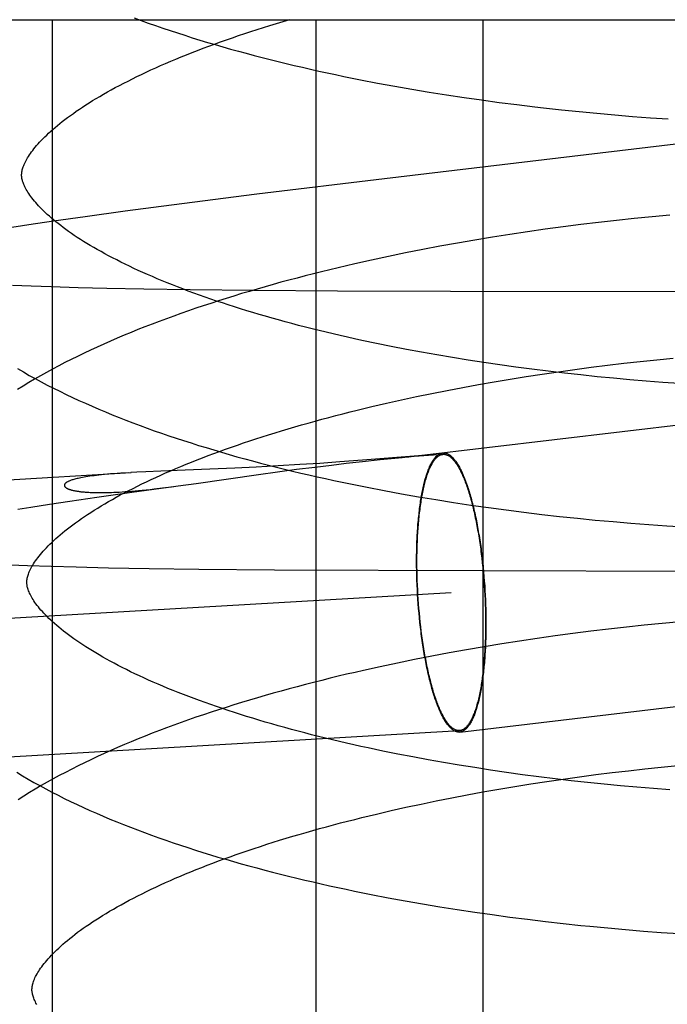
# Model space of a CAD drawing. Header units: inches. Extents: x 0 to 218, y 0 to 141.
# Tile 92 of 114: x 121.111 to 121.2013, y 52.0965 to 52.2338. Entities that reach past the tile are written whole.
import ezdxf

# ---------------------------------------------------------------- set-up
doc = ezdxf.new("R2010")
doc.units = ezdxf.units.IN
doc.header["$LTSCALE"] = 11.987179
doc.header["$MEASUREMENT"] = 0
doc.linetypes.add('HIDDEN', pattern=[0.2, 0.1, -0.1])
doc.layers.add('DEFAULT_2', color=8, linetype='HIDDEN')

msp = doc.modelspace()

# ---------------------------------------------------------------- linework, layer by layer
at = {"layer": 'DEFAULT_2', "color": 8, "linetype": 'HIDDEN'}
for p, q in [((121.1049, 52.23379), (121.44045, 52.23379)), ((121.11556, 52.23379), (121.11556, 52.07754)), ((121.15233, 52.23379), (121.15233, 52.07754)), ((121.17562, 52.23379), (121.17562, 52.07754)), ((121.16093, 52.22498), (121.16331, 52.22454)), ((121.16331, 52.22454), (121.16571, 52.22412)), ((121.16571, 52.22412), (121.16812, 52.22372)), ((121.16812, 52.22372), (121.17054, 52.22334)), ((121.17054, 52.22334), (121.17298, 52.22297)), ((121.17298, 52.22297), (121.17543, 52.22262)), ((121.17543, 52.22262), (121.17789, 52.22228)), ((121.17789, 52.22228), (121.18035, 52.22197)), ((121.18035, 52.22197), (121.18283, 52.22167)), ((121.18655, 52.22125), (121.18903, 52.22099)), ((121.18903, 52.22099), (121.19152, 52.22076)), ((121.19152, 52.22076), (121.19401, 52.22053)), ((121.19401, 52.22053), (121.19649, 52.22033)), ((121.19649, 52.22033), (121.19898, 52.22014)), ((121.19898, 52.22014), (121.20146, 52.21997)), ((121.21017, 52.21735), (121.16189, 52.21164)), ((121.16189, 52.21164), (121.14407, 52.20946)), ((121.14407, 52.20946), (121.13362, 52.20814)), ((121.12574, 52.2071), (121.12015, 52.20633)), ((121.13362, 52.20814), (121.12574, 52.2071)), ((121.11571, 52.2057), (121.1123, 52.20521)), ((121.12015, 52.20633), (121.11571, 52.2057)), ((121.19423, 52.20582), (121.19175, 52.20554)), ((121.19672, 52.20609), (121.19423, 52.20582)), ((121.1992, 52.20634), (121.19672, 52.20609)), ((121.20168, 52.20657), (121.1992, 52.20634)), ((121.1123, 52.20521), (121.10903, 52.20471)), ((121.18431, 52.20458), (121.18184, 52.20423)), ((121.18679, 52.20492), (121.18431, 52.20458)), ((121.18927, 52.20524), (121.18679, 52.20492)), ((121.19175, 52.20554), (121.18927, 52.20524)), ((121.17448, 52.20307), (121.17205, 52.20264)), ((121.17693, 52.20347), (121.17448, 52.20307)), ((121.17938, 52.20386), (121.17693, 52.20347)), ((121.18184, 52.20423), (121.17938, 52.20386)), ((121.16722, 52.20175), (121.16482, 52.20128)), ((121.16962, 52.20221), (121.16722, 52.20175)), ((121.17205, 52.20264), (121.16962, 52.20221)), ((121.16008, 52.20028), (121.15774, 52.19976)), ((121.16244, 52.20079), (121.16008, 52.20028)), ((121.16482, 52.20128), (121.16244, 52.20079)), ((121.11262, 52.19665), (121.11003, 52.19675)), ((121.11541, 52.19655), (121.11262, 52.19665)), ((121.11915, 52.19644), (121.11541, 52.19655)), ((121.12317, 52.19634), (121.11915, 52.19644)), ((121.12833, 52.19624), (121.12317, 52.19634)), ((121.13478, 52.19614), (121.12833, 52.19624)), ((121.14367, 52.19604), (121.13478, 52.19614)), ((121.15532, 52.19596), (121.14367, 52.19604)), ((121.17109, 52.1959), (121.15532, 52.19596)), ((121.21848, 52.19585), (121.17109, 52.1959)), ((121.16284, 52.18824), (121.16077, 52.18866)), ((121.16494, 52.18783), (121.16284, 52.18824)), ((121.16706, 52.18744), (121.16494, 52.18783)), ((121.1692, 52.18706), (121.16706, 52.18744)), ((121.17137, 52.18669), (121.1692, 52.18706)), ((121.17355, 52.18634), (121.17137, 52.18669)), ((121.19985, 52.1864), (121.20214, 52.18662)), ((121.17575, 52.186), (121.17355, 52.18634)), ((121.17797, 52.18568), (121.17575, 52.186)), ((121.18021, 52.18537), (121.17797, 52.18568)), ((121.18245, 52.18507), (121.18021, 52.18537)), ((121.18471, 52.18479), (121.18245, 52.18507)), ((121.18615, 52.18473), (121.18842, 52.18505)), ((121.18842, 52.18505), (121.1907, 52.18535)), ((121.1907, 52.18535), (121.19298, 52.18563)), ((121.19298, 52.18563), (121.19527, 52.1859)), ((121.19527, 52.1859), (121.19755, 52.18616)), ((121.19755, 52.18616), (121.19985, 52.1864)), ((121.17719, 52.18333), (121.17941, 52.1837)), ((121.17941, 52.1837), (121.18164, 52.18406)), ((121.18164, 52.18406), (121.18389, 52.1844)), ((121.18389, 52.1844), (121.18615, 52.18473)), ((121.18698, 52.18452), (121.18471, 52.18479)), ((121.18925, 52.18427), (121.18698, 52.18452)), ((121.19153, 52.18403), (121.18925, 52.18427)), ((121.19382, 52.18381), (121.19153, 52.18403)), ((121.19611, 52.18361), (121.19382, 52.18381)), ((121.17062, 52.18213), (121.17279, 52.18254)), ((121.17279, 52.18254), (121.17498, 52.18294)), ((121.17498, 52.18294), (121.17719, 52.18333)), ((121.1984, 52.18342), (121.19611, 52.18361)), ((121.2007, 52.18324), (121.1984, 52.18342)), ((121.20299, 52.18308), (121.2007, 52.18324)), ((121.16424, 52.18081), (121.16634, 52.18126)), ((121.16634, 52.18126), (121.16847, 52.1817)), ((121.16847, 52.1817), (121.17062, 52.18213)), ((121.15809, 52.17937), (121.16011, 52.17986)), ((121.16011, 52.17986), (121.16216, 52.18034)), ((121.16216, 52.18034), (121.16424, 52.18081)), ((121.20538, 52.17758), (121.1667, 52.17301)), ((121.16662, 52.17301), (121.15884, 52.17238)), ((121.16127, 52.17247), (121.16437, 52.17278)), ((121.16643, 52.17298), (121.16661, 52.173)), ((121.16666, 52.17301), (121.16662, 52.17301)), ((121.16663, 52.173), (121.16667, 52.17301)), ((121.16668, 52.17301), (121.16667, 52.17301)), ((121.16669, 52.17301), (121.17008, 52.17321)), ((121.16669, 52.17301), (121.1667, 52.17301)), ((121.1667, 52.17301), (121.16673, 52.17301)), ((121.14401, 52.17144), (121.14102, 52.1713)), ((121.14706, 52.1716), (121.14401, 52.17144)), ((121.15008, 52.17178), (121.14706, 52.1716)), ((121.14963, 52.17112), (121.15216, 52.17144)), ((121.15285, 52.17195), (121.15008, 52.17178)), ((121.15216, 52.17144), (121.15449, 52.17172)), ((121.15568, 52.17215), (121.15285, 52.17195)), ((121.15449, 52.17172), (121.15656, 52.17196)), ((121.15884, 52.17238), (121.15568, 52.17215)), ((121.15656, 52.17196), (121.1588, 52.17221)), ((121.1588, 52.17221), (121.16127, 52.17247)), ((120.70058, 52.14581), (121.12654, 52.17067)), ((121.12618, 52.17065), (121.12511, 52.17058)), ((121.12735, 52.17071), (121.12653, 52.17067)), ((121.12862, 52.17078), (121.12735, 52.17071)), ((121.13071, 52.17087), (121.12862, 52.17078)), ((121.13636, 52.1711), (121.13071, 52.17087)), ((121.13561, 52.16915), (121.14431, 52.17039)), ((121.14102, 52.1713), (121.13636, 52.1711)), ((121.14431, 52.17039), (121.14696, 52.17076)), ((121.14696, 52.17076), (121.14963, 52.17112)), ((121.12665, 52.16793), (121.13279, 52.16876)), ((121.13094, 52.16853), (121.1322, 52.16868)), ((121.1322, 52.16868), (121.13312, 52.1688)), ((121.13312, 52.1688), (121.13561, 52.16915)), ((121.118, 52.16669), (121.12177, 52.16724)), ((121.12177, 52.16724), (121.12665, 52.16793)), ((121.16186, 52.16815), (121.16425, 52.16771)), ((121.16425, 52.16771), (121.16665, 52.16729)), ((121.16665, 52.16729), (121.16907, 52.16689)), ((121.11074, 52.16556), (121.11257, 52.16586)), ((121.11257, 52.16586), (121.11519, 52.16627)), ((121.11519, 52.16627), (121.118, 52.16669)), ((121.16907, 52.16689), (121.1715, 52.16651)), ((121.1715, 52.16651), (121.17395, 52.16614)), ((121.17395, 52.16614), (121.1764, 52.16579)), ((121.1764, 52.16579), (121.17886, 52.16546)), ((121.17886, 52.16546), (121.18133, 52.16514)), ((121.18133, 52.16514), (121.18381, 52.16484)), ((121.18381, 52.16484), (121.1863, 52.16456)), ((121.1863, 52.16456), (121.18879, 52.1643)), ((121.18879, 52.1643), (121.19128, 52.16405)), ((121.19128, 52.16405), (121.19377, 52.16383)), ((121.19377, 52.16383), (121.19626, 52.16361)), ((121.19626, 52.16361), (121.19875, 52.16342)), ((121.19875, 52.16342), (121.20124, 52.16324)), ((121.20124, 52.16324), (121.20373, 52.16308)), ((121.17538, 52.15935), (121.17546, 52.15872)), ((121.17543, 52.15941), (121.1755, 52.15878)), ((121.10968, 52.1578), (121.11209, 52.15771)), ((121.11209, 52.15771), (121.11542, 52.1576)), ((121.11542, 52.1576), (121.11887, 52.1575)), ((121.16637, 52.1576), (121.16637, 52.15824)), ((121.16638, 52.15695), (121.16637, 52.1576)), ((121.16642, 52.15756), (121.16642, 52.1582)), ((121.17546, 52.15872), (121.17553, 52.15809)), ((121.1755, 52.15878), (121.17558, 52.15814)), ((121.17553, 52.15809), (121.1756, 52.15745)), ((121.17558, 52.15814), (121.17564, 52.15749)), ((121.11887, 52.1575), (121.12338, 52.1574)), ((121.12338, 52.1574), (121.12905, 52.15729)), ((121.12905, 52.15729), (121.13601, 52.15719)), ((121.13601, 52.15719), (121.14653, 52.15708)), ((121.14653, 52.15708), (121.23921, 52.15684)), ((121.16639, 52.1563), (121.16638, 52.15695)), ((121.16641, 52.15564), (121.16639, 52.1563)), ((121.16643, 52.15692), (121.16642, 52.15756)), ((121.16644, 52.15627), (121.16643, 52.15692)), ((121.16646, 52.15563), (121.16644, 52.15627)), ((121.1756, 52.15745), (121.17566, 52.15681)), ((121.17564, 52.15749), (121.17571, 52.15684)), ((121.17566, 52.15681), (121.17571, 52.15617)), ((121.17571, 52.15684), (121.17576, 52.15619)), ((121.16644, 52.15499), (121.16641, 52.15564)), ((121.16647, 52.15433), (121.16644, 52.15499)), ((121.16649, 52.15498), (121.16646, 52.15563)), ((121.16652, 52.15433), (121.16649, 52.15498)), ((121.17571, 52.15617), (121.17577, 52.15552)), ((121.17576, 52.15619), (121.17581, 52.15554)), ((121.17577, 52.15552), (121.17581, 52.15487)), ((121.17581, 52.15554), (121.17586, 52.15488)), ((121.17581, 52.15487), (121.17585, 52.15422)), ((121.17586, 52.15488), (121.1759, 52.15422)), ((120.63333, 52.12256), (121.1712, 52.15395)), ((121.1665, 52.15367), (121.16647, 52.15433)), ((121.16654, 52.15302), (121.1665, 52.15367)), ((121.16655, 52.15368), (121.16652, 52.15433)), ((121.16659, 52.15303), (121.16655, 52.15368)), ((121.17585, 52.15422), (121.17589, 52.15357)), ((121.17589, 52.15357), (121.17592, 52.15292)), ((121.1759, 52.15422), (121.17594, 52.15356)), ((121.17594, 52.15356), (121.17597, 52.15291)), ((121.16659, 52.15236), (121.16654, 52.15302)), ((121.16664, 52.15238), (121.16659, 52.15303)), ((121.16664, 52.15171), (121.16659, 52.15236)), ((121.16669, 52.15173), (121.16664, 52.15238)), ((121.17592, 52.15292), (121.17594, 52.15227)), ((121.17594, 52.15227), (121.17596, 52.15162)), ((121.17597, 52.15291), (121.17599, 52.15225)), ((121.17599, 52.15225), (121.17601, 52.1516)), ((121.1667, 52.15105), (121.16664, 52.15171)), ((121.16675, 52.15108), (121.16669, 52.15173)), ((121.16676, 52.15041), (121.1667, 52.15105)), ((121.16681, 52.15044), (121.16675, 52.15108)), ((121.17596, 52.15162), (121.17597, 52.15098)), ((121.17597, 52.15098), (121.17598, 52.15034)), ((121.17601, 52.1516), (121.17603, 52.15095)), ((121.17603, 52.15095), (121.17603, 52.1503)), ((121.16683, 52.14976), (121.16676, 52.15041)), ((121.16687, 52.1498), (121.16681, 52.15044)), ((121.1669, 52.14912), (121.16683, 52.14976)), ((121.16694, 52.14917), (121.16687, 52.1498)), ((121.17598, 52.15034), (121.17599, 52.1497)), ((121.17603, 52.1503), (121.17604, 52.14965)), ((121.19812, 52.14937), (121.19563, 52.14911)), ((121.20061, 52.14962), (121.19812, 52.14937)), ((121.2031, 52.14985), (121.20061, 52.14962)), ((121.16698, 52.14849), (121.1669, 52.14912)), ((121.16702, 52.14854), (121.16694, 52.14917)), ((121.18815, 52.14821), (121.18567, 52.14788)), ((121.19064, 52.14853), (121.18815, 52.14821)), ((121.19314, 52.14882), (121.19064, 52.14853)), ((121.19563, 52.14911), (121.19314, 52.14882)), ((121.17824, 52.14677), (121.17579, 52.14637)), ((121.18071, 52.14716), (121.17824, 52.14677)), ((121.18318, 52.14753), (121.18071, 52.14716)), ((121.18567, 52.14788), (121.18318, 52.14753)), ((121.1709, 52.14552), (121.16848, 52.14506)), ((121.17334, 52.14595), (121.1709, 52.14552)), ((121.17579, 52.14637), (121.17334, 52.14595)), ((121.16368, 52.1441), (121.1613, 52.1436)), ((121.16607, 52.14459), (121.16368, 52.1441)), ((121.16848, 52.14506), (121.16607, 52.14459)), ((121.1613, 52.1436), (121.15895, 52.14308)), ((121.17241, 52.13449), (121.2053, 52.13837)), ((120.63445, 52.10329), (121.17233, 52.13469)), ((121.16375, 52.13141), (121.16167, 52.13183)), ((121.16585, 52.13101), (121.16375, 52.13141)), ((121.16798, 52.13061), (121.16585, 52.13101)), ((121.17013, 52.13023), (121.16798, 52.13061)), ((121.17229, 52.12987), (121.17013, 52.13023)), ((121.17448, 52.12952), (121.17229, 52.12987)), ((121.17669, 52.12918), (121.17448, 52.12952)), ((121.17892, 52.12885), (121.17669, 52.12918)), ((121.18115, 52.12854), (121.17892, 52.12885)), ((121.19134, 52.12855), (121.19362, 52.12883)), ((121.19362, 52.12883), (121.19591, 52.1291)), ((121.19591, 52.1291), (121.1982, 52.12936)), ((121.1982, 52.12936), (121.20049, 52.1296)), ((121.20049, 52.1296), (121.20278, 52.12982)), ((121.1834, 52.12825), (121.18115, 52.12854)), ((121.18228, 52.12726), (121.18453, 52.1276)), ((121.18567, 52.12797), (121.1834, 52.12825)), ((121.18453, 52.1276), (121.18679, 52.12793)), ((121.18794, 52.1277), (121.18567, 52.12797)), ((121.18679, 52.12793), (121.18906, 52.12825)), ((121.19022, 52.12745), (121.18794, 52.1277)), ((121.18906, 52.12825), (121.19134, 52.12855)), ((121.19251, 52.12722), (121.19022, 52.12745)), ((121.17343, 52.12573), (121.17562, 52.12614)), ((121.17562, 52.12614), (121.17782, 52.12652)), ((121.17782, 52.12652), (121.18005, 52.1269)), ((121.18005, 52.1269), (121.18228, 52.12726)), ((121.1948, 52.127), (121.19251, 52.12722)), ((121.19709, 52.12679), (121.1948, 52.127)), ((121.19939, 52.1266), (121.19709, 52.12679)), ((121.20169, 52.12643), (121.19939, 52.1266)), ((121.16698, 52.12445), (121.16911, 52.12489)), ((121.16911, 52.12489), (121.17126, 52.12532)), ((121.17126, 52.12532), (121.17343, 52.12573)), ((121.16075, 52.12305), (121.1628, 52.12353)), ((121.1628, 52.12353), (121.16488, 52.124)), ((121.16488, 52.124), (121.16698, 52.12445)), ((121.15873, 52.12256), (121.16075, 52.12305)), ((121.16241, 52.11139), (121.16479, 52.11095)), ((121.16479, 52.11095), (121.16719, 52.11053)), ((121.16719, 52.11053), (121.1696, 52.11013)), ((121.1696, 52.11013), (121.17203, 52.10975)), ((121.17203, 52.10975), (121.17447, 52.10938)), ((121.17447, 52.10938), (121.17691, 52.10903)), ((121.17691, 52.10903), (121.17937, 52.10869)), ((121.17937, 52.10869), (121.18184, 52.10838)), ((121.18184, 52.10838), (121.18432, 52.10808)), ((121.18432, 52.10808), (121.1868, 52.1078)), ((121.1868, 52.1078), (121.18928, 52.10753)), ((121.19301, 52.10717), (121.1955, 52.10695)), ((121.1955, 52.10695), (121.19799, 52.10674)), ((121.19799, 52.10674), (121.20048, 52.10655)), ((121.20048, 52.10655), (121.20296, 52.10638))]:
    msp.add_line(p, q, dxfattribs=at)
for points in [[(121.11129, 52.21213), (121.11129, 52.21223), (121.1113, 52.21235), (121.11131, 52.21248), (121.11133, 52.2126), (121.11135, 52.21273), (121.11138, 52.21287), (121.11142, 52.21301), (121.11146, 52.21316), (121.11151, 52.21331), (121.11158, 52.21347), (121.11165, 52.21364), (121.11172, 52.21382), (121.11181, 52.21399), (121.11191, 52.21418), (121.11201, 52.21436), (121.11212, 52.21456), (121.11225, 52.21475), (121.11238, 52.21496), (121.11252, 52.21516), (121.11267, 52.21537), (121.11283, 52.21559), (121.113, 52.21581), (121.11319, 52.21604), (121.11338, 52.21627), (121.11358, 52.2165), (121.1138, 52.21674), (121.11403, 52.21698), (121.11427, 52.21723), (121.11452, 52.21748), (121.11478, 52.21773), (121.11505, 52.21799), (121.11534, 52.21825), (121.11564, 52.21852), (121.11595, 52.21879), (121.11628, 52.21906), (121.11661, 52.21933), (121.11696, 52.21961), (121.11733, 52.21989), (121.1177, 52.22018), (121.11809, 52.22046), (121.1185, 52.22075), (121.11891, 52.22104), (121.11934, 52.22133), (121.11978, 52.22163), (121.12024, 52.22192), (121.1207, 52.22222), (121.12118, 52.22252), (121.12168, 52.22282), (121.12219, 52.22312), (121.12271, 52.22343), (121.12324, 52.22373), (121.12379, 52.22404), (121.12435, 52.22434), (121.12493, 52.22465), (121.12552, 52.22496), (121.12612, 52.22526), (121.12673, 52.22557), (121.12735, 52.22588), (121.12799, 52.22618), (121.12864, 52.22649), (121.12931, 52.2268), (121.12998, 52.22711), (121.13067, 52.22741), (121.13137, 52.22772), (121.13208, 52.22802), (121.1328, 52.22832), (121.13354, 52.22863), (121.13429, 52.22893), (121.13505, 52.22923), (121.13582, 52.22953), (121.1366, 52.22983), (121.1374, 52.23013), (121.1382, 52.23042), (121.13902, 52.23072), (121.13985, 52.23101), (121.14068, 52.2313), (121.14153, 52.23159), (121.14239, 52.23188), (121.14326, 52.23216), (121.14414, 52.23245), (121.14503, 52.23273), (121.14592, 52.23301), (121.14683, 52.23329), (121.14775, 52.23356), (121.14867, 52.23383)], [(121.12696, 52.23406), (121.12794, 52.2337), (121.12894, 52.23334), (121.12995, 52.23299), (121.13096, 52.23264), (121.13198, 52.2323), (121.13301, 52.23196), (121.13404, 52.23163), (121.13509, 52.2313), (121.13614, 52.23097), (121.1372, 52.23065), (121.13827, 52.23034), (121.13934, 52.23003), (121.14042, 52.22972), (121.14151, 52.22942), (121.1426, 52.22912), (121.1437, 52.22883), (121.14481, 52.22854), (121.14593, 52.22826), (121.14705, 52.22798), (121.14817, 52.22771), (121.14931, 52.22744), (121.15044, 52.22717), (121.15159, 52.22691), (121.15274, 52.22665), (121.15389, 52.2264), (121.15505, 52.22616), (121.15622, 52.22591), (121.15739, 52.22567), (121.15856, 52.22544), (121.16093, 52.22498)], [(121.18283, 52.22167), (121.18406, 52.22152), (121.18655, 52.22125)], [(121.16077, 52.18866), (121.15873, 52.18909), (121.15772, 52.18932), (121.15672, 52.18954), (121.15572, 52.18977), (121.15473, 52.19), (121.15375, 52.19023), (121.15278, 52.19047), (121.15182, 52.1907), (121.15086, 52.19095), (121.14991, 52.19119), (121.14898, 52.19144), (121.14805, 52.19169), (121.14713, 52.19194), (121.14622, 52.19219), (121.14531, 52.19245), (121.14442, 52.19271), (121.14354, 52.19297), (121.14267, 52.19323), (121.14181, 52.1935), (121.14096, 52.19377), (121.14011, 52.19404), (121.13928, 52.19431), (121.13846, 52.19458), (121.13765, 52.19486), (121.13686, 52.19513), (121.13607, 52.19541), (121.13529, 52.19569), (121.13453, 52.19598), (121.13378, 52.19626), (121.13304, 52.19654), (121.13231, 52.19683), (121.1316, 52.19711), (121.13089, 52.1974), (121.1302, 52.19769), (121.12952, 52.19798), (121.12885, 52.19827), (121.1282, 52.19856), (121.12756, 52.19885), (121.12693, 52.19914), (121.12631, 52.19943), (121.12571, 52.19972), (121.12512, 52.20001), (121.12454, 52.20031), (121.12397, 52.2006), (121.12342, 52.20089), (121.12288, 52.20118), (121.12236, 52.20147), (121.12184, 52.20176), (121.12135, 52.20204), (121.12086, 52.20233), (121.12039, 52.20261), (121.11993, 52.2029), (121.11949, 52.20318), (121.11905, 52.20346), (121.11863, 52.20374), (121.11823, 52.20402), (121.11783, 52.20429), (121.11745, 52.20457), (121.11708, 52.20484), (121.11673, 52.20511), (121.11639, 52.20537), (121.11606, 52.20563), (121.11574, 52.20589), (121.11544, 52.20615), (121.11515, 52.2064), (121.11487, 52.20665), (121.1146, 52.2069), (121.11435, 52.20714), (121.11411, 52.20738), (121.11387, 52.20762), (121.11366, 52.20785), (121.11345, 52.20808), (121.11325, 52.20831), (121.11306, 52.20852), (121.11289, 52.20874), (121.11272, 52.20895), (121.11257, 52.20916), (121.11242, 52.20936), (121.11229, 52.20956), (121.11216, 52.20975), (121.11205, 52.20994), (121.11194, 52.21013), (121.11184, 52.21031), (121.11175, 52.21049), (121.11167, 52.21066), (121.11159, 52.21082), (121.11153, 52.21098), (121.11148, 52.21113), (121.11143, 52.21128), (121.11139, 52.21141), (121.11136, 52.21154), (121.11133, 52.21167), (121.11132, 52.21179), (121.1113, 52.21191), (121.11129, 52.21202), (121.11129, 52.21213)], [(121.15774, 52.19976), (121.15657, 52.19949), (121.15541, 52.19921), (121.15426, 52.19894), (121.15311, 52.19866), (121.15197, 52.19837), (121.15083, 52.19808), (121.1497, 52.19779), (121.14857, 52.19749), (121.14745, 52.19719), (121.14634, 52.19688), (121.14523, 52.19657), (121.14413, 52.19625), (121.14304, 52.19593), (121.14195, 52.19561), (121.14087, 52.19528), (121.13979, 52.19494), (121.13873, 52.19461), (121.13767, 52.19426), (121.13662, 52.19392), (121.13557, 52.19357), (121.13454, 52.19321), (121.13351, 52.19285), (121.13249, 52.19249), (121.13148, 52.19212), (121.13047, 52.19174), (121.12948, 52.19137), (121.12849, 52.19098), (121.12751, 52.19059), (121.12654, 52.1902), (121.12557, 52.1898), (121.12462, 52.1894), (121.12367, 52.18899), (121.12274, 52.18858), (121.12181, 52.18816), (121.1209, 52.18774), (121.11999, 52.18731), (121.11909, 52.18687), (121.1182, 52.18643), (121.11732, 52.18599), (121.11646, 52.18554), (121.1156, 52.18508), (121.11475, 52.18462), (121.11392, 52.18416), (121.11309, 52.18368), (121.11228, 52.1832), (121.11148, 52.18272), (121.11069, 52.18223)], [(121.11073, 52.18516), (121.11154, 52.18469), (121.11235, 52.18422), (121.11318, 52.18377), (121.11402, 52.18331), (121.11487, 52.18287), (121.11573, 52.18243), (121.1166, 52.182), (121.11748, 52.18157), (121.11837, 52.18115), (121.11927, 52.18073), (121.12018, 52.18032), (121.1211, 52.17991), (121.12203, 52.17951), (121.12297, 52.17912), (121.12392, 52.17873), (121.12487, 52.17835), (121.12584, 52.17797), (121.12681, 52.17759), (121.1278, 52.17723), (121.12879, 52.17686), (121.12979, 52.1765), (121.1308, 52.17615), (121.13181, 52.1758), (121.13284, 52.17546), (121.13387, 52.17512), (121.13491, 52.17479), (121.13596, 52.17446), (121.13701, 52.17414), (121.13807, 52.17382), (121.13914, 52.1735), (121.14022, 52.17319), (121.1413, 52.17288), (121.14239, 52.17258), (121.14349, 52.17229), (121.1446, 52.17199), (121.14571, 52.17171), (121.14682, 52.17142), (121.14795, 52.17115), (121.14908, 52.17087), (121.15021, 52.1706), (121.15135, 52.17034), (121.1525, 52.17008), (121.15365, 52.16982), (121.15481, 52.16957), (121.15598, 52.16932), (121.15714, 52.16908), (121.15832, 52.16884), (121.15949, 52.16861), (121.16186, 52.16815)], [(121.11201, 52.15533), (121.11201, 52.15544), (121.11202, 52.15556), (121.11203, 52.15568), (121.11204, 52.1558), (121.11207, 52.15593), (121.1121, 52.15607), (121.11213, 52.15621), (121.11218, 52.15636), (121.11223, 52.15651), (121.11229, 52.15667), (121.11236, 52.15684), (121.11244, 52.15702), (121.11253, 52.1572), (121.11262, 52.15738), (121.11273, 52.15757), (121.11284, 52.15776), (121.11296, 52.15796), (121.11309, 52.15816), (121.11324, 52.15837), (121.11339, 52.15858), (121.11355, 52.15879), (121.11372, 52.15901), (121.1139, 52.15924), (121.11409, 52.15947), (121.1143, 52.1597), (121.11451, 52.15994), (121.11474, 52.16018), (121.11498, 52.16043), (121.11523, 52.16068), (121.11549, 52.16093), (121.11577, 52.16119), (121.11605, 52.16146), (121.11635, 52.16172), (121.11666, 52.16199), (121.11699, 52.16226), (121.11732, 52.16253), (121.11767, 52.16281), (121.11804, 52.16309), (121.11841, 52.16338), (121.1188, 52.16366), (121.1192, 52.16395), (121.11962, 52.16424), (121.12005, 52.16453), (121.12049, 52.16483), (121.12094, 52.16512), (121.12141, 52.16542), (121.12189, 52.16572), (121.12238, 52.16602), (121.12289, 52.16632), (121.12341, 52.16663), (121.12395, 52.16693), (121.12449, 52.16723), (121.12505, 52.16754), (121.12563, 52.16785), (121.12622, 52.16815), (121.12682, 52.16846), (121.12743, 52.16877), (121.12805, 52.16908), (121.12869, 52.16938), (121.12934, 52.16969), (121.13, 52.17), (121.13068, 52.1703), (121.13137, 52.17061), (121.13207, 52.17092), (121.13278, 52.17122), (121.1335, 52.17152), (121.13424, 52.17183), (121.13499, 52.17213), (121.13575, 52.17243), (121.13652, 52.17273), (121.1373, 52.17303), (121.13809, 52.17333), (121.1389, 52.17362), (121.13971, 52.17392), (121.14054, 52.17421), (121.14138, 52.1745), (121.14223, 52.17479), (121.14309, 52.17508), (121.14395, 52.17536), (121.14483, 52.17565), (121.14572, 52.17593), (121.14662, 52.17621), (121.14753, 52.17649), (121.14844, 52.17676), (121.14937, 52.17703), (121.1503, 52.1773), (121.15125, 52.17757), (121.1522, 52.17784), (121.15316, 52.1781), (121.15413, 52.17836), (121.15511, 52.17862), (121.15609, 52.17887), (121.15709, 52.17912), (121.15809, 52.17937)], [(121.16437, 52.17278), (121.16514, 52.17285), (121.16527, 52.17287), (121.16551, 52.17289)], [(121.16551, 52.17289), (121.16561, 52.1729), (121.16643, 52.17298)], [(121.16637, 52.15824), (121.16637, 52.15888), (121.16637, 52.1592), (121.16638, 52.15951), (121.16638, 52.15983), (121.16639, 52.16014), (121.1664, 52.16045), (121.16641, 52.16076), (121.16642, 52.16107), (121.16643, 52.16137), (121.16645, 52.16168), (121.16646, 52.16198), (121.16648, 52.16227), (121.1665, 52.16257), (121.16652, 52.16286), (121.16654, 52.16316), (121.16656, 52.16344), (121.16659, 52.16373), (121.16661, 52.16401), (121.16664, 52.16429), (121.16667, 52.16457), (121.1667, 52.16484), (121.16673, 52.16511), (121.16676, 52.16538), (121.16679, 52.16565), (121.16682, 52.16591), (121.16686, 52.16617), (121.1669, 52.16642), (121.16693, 52.16667), (121.16697, 52.16692), (121.16701, 52.16716), (121.16705, 52.1674), (121.1671, 52.16764), (121.16714, 52.16787), (121.16719, 52.1681), (121.16723, 52.16832), (121.16728, 52.16854), (121.16733, 52.16876), (121.16738, 52.16897), (121.16743, 52.16917), (121.16748, 52.16938), (121.16753, 52.16958), (121.16758, 52.16977), (121.16764, 52.16996), (121.16769, 52.17014), (121.16775, 52.17032), (121.16781, 52.1705), (121.16787, 52.17067), (121.16793, 52.17084), (121.16799, 52.171), (121.16805, 52.17115), (121.16811, 52.1713), (121.16818, 52.17145), (121.16824, 52.17159), (121.1683, 52.17173), (121.16837, 52.17186), (121.16844, 52.17199), (121.1685, 52.17211), (121.16857, 52.17222), (121.16864, 52.17233), (121.16871, 52.17244), (121.16878, 52.17254), (121.16885, 52.17264), (121.16892, 52.17272), (121.169, 52.17281), (121.16907, 52.17289), (121.16914, 52.17296), (121.16922, 52.17303), (121.16929, 52.17309), (121.16937, 52.17315), (121.16944, 52.1732), (121.16952, 52.17325), (121.1696, 52.17329), (121.16967, 52.17332), (121.16975, 52.17335), (121.16983, 52.17338), (121.16991, 52.17339), (121.16999, 52.17341)], [(121.16642, 52.1582), (121.16642, 52.15883), (121.16642, 52.15914), (121.16643, 52.15946), (121.16643, 52.15977), (121.16644, 52.16008), (121.16645, 52.16038), (121.16646, 52.16069), (121.16647, 52.16099), (121.16649, 52.16129), (121.1665, 52.16159), (121.16651, 52.16189), (121.16653, 52.16219), (121.16655, 52.16248), (121.16657, 52.16277), (121.16659, 52.16306), (121.16661, 52.16334), (121.16664, 52.16363), (121.16666, 52.16391), (121.16669, 52.16418), (121.16671, 52.16446), (121.16674, 52.16473), (121.16677, 52.165), (121.1668, 52.16526), (121.16684, 52.16552), (121.16687, 52.16578), (121.1669, 52.16604), (121.16694, 52.16629), (121.16698, 52.16654), (121.16702, 52.16678), (121.16706, 52.16702), (121.1671, 52.16726), (121.16714, 52.16749), (121.16718, 52.16772), (121.16723, 52.16795), (121.16727, 52.16817), (121.16732, 52.16839), (121.16737, 52.1686), (121.16742, 52.16881), (121.16747, 52.16901), (121.16752, 52.16921), (121.16757, 52.16941), (121.16762, 52.1696), (121.16768, 52.16979), (121.16773, 52.16997), (121.16779, 52.17015), (121.16785, 52.17033), (121.1679, 52.17049), (121.16796, 52.17066), (121.16802, 52.17082), (121.16808, 52.17097), (121.16814, 52.17112), (121.16821, 52.17127), (121.16827, 52.17141), (121.16833, 52.17154), (121.1684, 52.17167), (121.16847, 52.1718), (121.16853, 52.17192), (121.1686, 52.17203), (121.16867, 52.17214), (121.16874, 52.17225), (121.16881, 52.17234), (121.16888, 52.17244), (121.16895, 52.17253), (121.16902, 52.17261), (121.16909, 52.17269), (121.16916, 52.17276), (121.16924, 52.17283), (121.16931, 52.17289), (121.16939, 52.17295), (121.16946, 52.173), (121.16954, 52.17304), (121.16961, 52.17308), (121.16969, 52.17312), (121.16977, 52.17315), (121.16984, 52.17317), (121.16992, 52.17319), (121.17, 52.1732), (121.17008, 52.17321)], [(121.17, 52.17341), (121.17007, 52.17342), (121.17015, 52.17342), (121.17023, 52.17341), (121.17031, 52.1734), (121.17039, 52.17339), (121.17047, 52.17337), (121.17055, 52.17334), (121.17063, 52.17331), (121.17071, 52.17327), (121.17079, 52.17323), (121.17087, 52.17318), (121.17095, 52.17313), (121.17103, 52.17307), (121.17112, 52.17301), (121.1712, 52.17294), (121.17128, 52.17286), (121.17136, 52.17278), (121.17144, 52.1727), (121.17152, 52.1726), (121.17161, 52.17251), (121.17169, 52.17241), (121.17177, 52.1723), (121.17185, 52.17219), (121.17193, 52.17207), (121.17201, 52.17195), (121.17209, 52.17182), (121.17217, 52.17168), (121.17225, 52.17155), (121.17233, 52.1714), (121.17241, 52.17126), (121.17249, 52.1711), (121.17257, 52.17094), (121.17265, 52.17078), (121.17272, 52.17061), (121.1728, 52.17044), (121.17288, 52.17026), (121.17295, 52.17008), (121.17303, 52.1699), (121.17311, 52.16971), (121.17318, 52.16951), (121.17325, 52.16931), (121.17333, 52.16911), (121.1734, 52.1689), (121.17347, 52.16868), (121.17355, 52.16847), (121.17362, 52.16825), (121.17369, 52.16802), (121.17376, 52.16779), (121.17383, 52.16756), (121.17389, 52.16732), (121.17396, 52.16708), (121.17403, 52.16684), (121.17409, 52.16659), (121.17416, 52.16634), (121.17422, 52.16608), (121.17429, 52.16582), (121.17435, 52.16556), (121.17441, 52.16529), (121.17447, 52.16503), (121.17453, 52.16475), (121.17459, 52.16448), (121.17465, 52.1642), (121.1747, 52.16392), (121.17476, 52.16364), (121.17481, 52.16335), (121.17487, 52.16306), (121.17492, 52.16277), (121.17497, 52.16247), (121.17502, 52.16218), (121.17507, 52.16188), (121.17512, 52.16158), (121.17517, 52.16127), (121.17521, 52.16097), (121.17526, 52.16066), (121.1753, 52.16035), (121.17535, 52.16004), (121.17539, 52.15972), (121.17543, 52.15941)], [(121.17008, 52.17321), (121.17016, 52.17321), (121.17024, 52.17321), (121.17031, 52.1732), (121.17039, 52.17318), (121.17047, 52.17316), (121.17055, 52.17314), (121.17063, 52.17311), (121.17071, 52.17307), (121.17079, 52.17303), (121.17088, 52.17298), (121.17096, 52.17293), (121.17104, 52.17287), (121.17112, 52.17281), (121.1712, 52.17274), (121.17128, 52.17266), (121.17136, 52.17258), (121.17144, 52.1725), (121.17152, 52.17241), (121.1716, 52.17231), (121.17168, 52.17221), (121.17176, 52.17211), (121.17184, 52.17199), (121.17192, 52.17188), (121.172, 52.17176), (121.17208, 52.17163), (121.17216, 52.1715), (121.17224, 52.17136), (121.17232, 52.17122), (121.1724, 52.17107), (121.17248, 52.17092), (121.17255, 52.17077), (121.17263, 52.1706), (121.17271, 52.17044), (121.17278, 52.17027), (121.17286, 52.17009), (121.17294, 52.16991), (121.17301, 52.16973), (121.17309, 52.16954), (121.17316, 52.16935), (121.17323, 52.16915), (121.17331, 52.16895), (121.17338, 52.16874), (121.17345, 52.16853), (121.17352, 52.16832), (121.17359, 52.1681), (121.17366, 52.16787), (121.17373, 52.16765), (121.1738, 52.16742), (121.17387, 52.16718), (121.17393, 52.16694), (121.174, 52.1667), (121.17406, 52.16646), (121.17413, 52.16621), (121.17419, 52.16595), (121.17425, 52.1657), (121.17432, 52.16544), (121.17438, 52.16517), (121.17444, 52.16491), (121.1745, 52.16464), (121.17455, 52.16437), (121.17461, 52.16409), (121.17467, 52.16381), (121.17472, 52.16353), (121.17478, 52.16325), (121.17483, 52.16296), (121.17488, 52.16267), (121.17493, 52.16238), (121.17498, 52.16209), (121.17503, 52.16179), (121.17508, 52.1615), (121.17513, 52.1612), (121.17517, 52.16089), (121.17522, 52.16059), (121.17526, 52.16028), (121.1753, 52.15997), (121.17534, 52.15966), (121.17538, 52.15935)], [(121.12511, 52.17058), (121.12461, 52.17054), (121.12414, 52.17051), (121.12368, 52.17047), (121.12325, 52.17043), (121.12284, 52.17039), (121.12244, 52.17035), (121.12207, 52.17031), (121.12172, 52.17027), (121.12139, 52.17023), (121.12108, 52.17019), (121.12079, 52.17015), (121.12051, 52.17011), (121.12025, 52.17007), (121.12, 52.17003), (121.11978, 52.16998), (121.11956, 52.16994), (121.11937, 52.1699), (121.11918, 52.16986), (121.11901, 52.16982), (121.11885, 52.16978), (121.1187, 52.16974), (121.11857, 52.1697), (121.11844, 52.16967), (121.11832, 52.16963), (121.11821, 52.16959), (121.11811, 52.16955), (121.11802, 52.16952), (121.11793, 52.16948), (121.11785, 52.16945), (121.11778, 52.16942), (121.11772, 52.16938), (121.11766, 52.16935), (121.1176, 52.16932), (121.11755, 52.16929), (121.11751, 52.16926), (121.11747, 52.16923), (121.11743, 52.1692), (121.1174, 52.16917), (121.11737, 52.16914), (121.11735, 52.16912), (121.11733, 52.16909), (121.11731, 52.16907), (121.11729, 52.16904), (121.11728, 52.16902), (121.11727, 52.16899), (121.11726, 52.16897), (121.11725, 52.16895), (121.11725, 52.16892), (121.11725, 52.1689), (121.11725, 52.16888), (121.11725, 52.16886), (121.11725, 52.16884), (121.11726, 52.16882), (121.11726, 52.1688), (121.11727, 52.16878), (121.11728, 52.16876), (121.11729, 52.16874), (121.1173, 52.16872), (121.11732, 52.1687), (121.11733, 52.16868), (121.11735, 52.16866), (121.11737, 52.16865), (121.11738, 52.16863), (121.1174, 52.16861), (121.11743, 52.16859), (121.11745, 52.16857), (121.11747, 52.16856), (121.1175, 52.16854), (121.11752, 52.16852), (121.11755, 52.16851), (121.11758, 52.16849), (121.11761, 52.16847), (121.11765, 52.16845), (121.11768, 52.16844), (121.11772, 52.16842), (121.11776, 52.1684), (121.1178, 52.16839), (121.11784, 52.16837), (121.11788, 52.16835), (121.11793, 52.16834), (121.11798, 52.16832), (121.11803, 52.1683), (121.11808, 52.16829), (121.11814, 52.16827), (121.1182, 52.16825), (121.11826, 52.16823), (121.11833, 52.16822), (121.11839, 52.1682), (121.11847, 52.16818), (121.11854, 52.16817), (121.11862, 52.16815), (121.11871, 52.16813), (121.1188, 52.16812), (121.11889, 52.1681), (121.11899, 52.16808), (121.11909, 52.16807), (121.1192, 52.16805), (121.11931, 52.16803), (121.11943, 52.16802), (121.11956, 52.168), (121.1197, 52.16799), (121.11984, 52.16797), (121.11999, 52.16796), (121.12015, 52.16794), (121.12031, 52.16793), (121.12049, 52.16792), (121.12067, 52.16791), (121.12086, 52.1679), (121.12106, 52.16789), (121.12128, 52.16788), (121.1215, 52.16788), (121.12174, 52.16787), (121.122, 52.16787), (121.12226, 52.16787), (121.12254, 52.16787), (121.12284, 52.16787), (121.12314, 52.16788), (121.12347, 52.16789), (121.1238, 52.1679), (121.12415, 52.16791), (121.12452, 52.16793), (121.12491, 52.16795), (121.12531, 52.16798), (121.12573, 52.16801), (121.12617, 52.16804), (121.12662, 52.16808), (121.1271, 52.16812), (121.12759, 52.16816), (121.1281, 52.16821), (121.12864, 52.16826), (121.12919, 52.16832), (121.12975, 52.16839), (121.13094, 52.16853)], [(121.16167, 52.13183), (121.15962, 52.13227), (121.15861, 52.13249), (121.1576, 52.13271), (121.1566, 52.13294), (121.15561, 52.13317), (121.15463, 52.1334), (121.15365, 52.13364), (121.15269, 52.13388), (121.15173, 52.13412), (121.15078, 52.13436), (121.14984, 52.13461), (121.1489, 52.13486), (121.14798, 52.13511), (121.14707, 52.13536), (121.14616, 52.13562), (121.14527, 52.13588), (121.14438, 52.13614), (121.14351, 52.1364), (121.14264, 52.13667), (121.14179, 52.13694), (121.14095, 52.13721), (121.14011, 52.13748), (121.13929, 52.13776), (121.13848, 52.13803), (121.13768, 52.13831), (121.13689, 52.13859), (121.13611, 52.13887), (121.13534, 52.13915), (121.13459, 52.13943), (121.13385, 52.13972), (121.13312, 52.14), (121.1324, 52.14029), (121.13169, 52.14058), (121.131, 52.14087), (121.13032, 52.14116), (121.12965, 52.14145), (121.12899, 52.14174), (121.12834, 52.14203), (121.12771, 52.14232), (121.12709, 52.14261), (121.12649, 52.1429), (121.12589, 52.1432), (121.12531, 52.14349), (121.12474, 52.14378), (121.12419, 52.14407), (121.12365, 52.14436), (121.12312, 52.14465), (121.12261, 52.14494), (121.12211, 52.14523), (121.12162, 52.14551), (121.12115, 52.1458), (121.12069, 52.14608), (121.12024, 52.14637), (121.11981, 52.14665), (121.11938, 52.14693), (121.11897, 52.14721), (121.11858, 52.14748), (121.1182, 52.14776), (121.11783, 52.14803), (121.11747, 52.1483), (121.11713, 52.14856), (121.1168, 52.14883), (121.11648, 52.14909), (121.11618, 52.14934), (121.11589, 52.1496), (121.11561, 52.14985), (121.11534, 52.1501), (121.11508, 52.15034), (121.11484, 52.15058), (121.11461, 52.15082), (121.11438, 52.15105), (121.11418, 52.15128), (121.11398, 52.1515), (121.11379, 52.15172), (121.11362, 52.15194), (121.11345, 52.15215), (121.11329, 52.15236), (121.11315, 52.15256), (121.11301, 52.15276), (121.11289, 52.15295), (121.11277, 52.15314), (121.11266, 52.15333), (121.11256, 52.15351), (121.11247, 52.15369), (121.11239, 52.15386), (121.11232, 52.15403), (121.11225, 52.15419), (121.1122, 52.15434), (121.11215, 52.15448), (121.11211, 52.15462), (121.11208, 52.15475), (121.11206, 52.15488), (121.11204, 52.155), (121.11202, 52.15511), (121.11201, 52.15523), (121.11201, 52.15533)], [(121.17599, 52.1497), (121.17598, 52.14907), (121.17598, 52.14875), (121.17598, 52.14844), (121.17597, 52.14813), (121.17596, 52.14782), (121.17595, 52.14751), (121.17594, 52.14721), (121.17593, 52.1469), (121.17592, 52.1466), (121.1759, 52.1463), (121.17589, 52.146), (121.17587, 52.14571), (121.17585, 52.14542), (121.17583, 52.14513), (121.17581, 52.14484), (121.17579, 52.14455), (121.17577, 52.14427), (121.17574, 52.14399), (121.17572, 52.14371), (121.17569, 52.14344), (121.17566, 52.14317), (121.17563, 52.1429), (121.1756, 52.14263), (121.17557, 52.14237), (121.17553, 52.14211), (121.1755, 52.14186), (121.17546, 52.14161), (121.17543, 52.14136), (121.17539, 52.14111), (121.17535, 52.14087), (121.17531, 52.14064), (121.17526, 52.1404), (121.17522, 52.14017), (121.17518, 52.13995), (121.17513, 52.13973), (121.17508, 52.13951), (121.17504, 52.1393), (121.17499, 52.13909), (121.17494, 52.13888), (121.17489, 52.13868), (121.17483, 52.13849), (121.17478, 52.13829), (121.17473, 52.13811), (121.17467, 52.13792), (121.17462, 52.13774), (121.17456, 52.13757), (121.1745, 52.1374), (121.17444, 52.13724), (121.17438, 52.13708), (121.17432, 52.13692), (121.17426, 52.13677), (121.1742, 52.13663), (121.17413, 52.13649), (121.17407, 52.13635), (121.174, 52.13622), (121.17394, 52.1361), (121.17387, 52.13598), (121.1738, 52.13586), (121.17374, 52.13575), (121.17367, 52.13565), (121.1736, 52.13555), (121.17353, 52.13546), (121.17346, 52.13537), (121.17338, 52.13529), (121.17331, 52.13521), (121.17324, 52.13513), (121.17317, 52.13507), (121.17309, 52.13501), (121.17302, 52.13495), (121.17294, 52.1349), (121.17287, 52.13485), (121.17279, 52.13481), (121.17271, 52.13478), (121.17264, 52.13475), (121.17256, 52.13472), (121.17248, 52.13471), (121.1724, 52.13469), (121.17233, 52.13469)], [(121.17604, 52.14965), (121.17603, 52.14902), (121.17603, 52.1487), (121.17603, 52.14838), (121.17602, 52.14807), (121.17601, 52.14776), (121.176, 52.14744), (121.17599, 52.14714), (121.17598, 52.14683), (121.17597, 52.14652), (121.17595, 52.14622), (121.17594, 52.14592), (121.17592, 52.14562), (121.1759, 52.14533), (121.17588, 52.14503), (121.17586, 52.14474), (121.17584, 52.14445), (121.17582, 52.14417), (121.17579, 52.14388), (121.17576, 52.1436), (121.17574, 52.14333), (121.17571, 52.14305), (121.17568, 52.14278), (121.17565, 52.14251), (121.17561, 52.14225), (121.17558, 52.14199), (121.17554, 52.14173), (121.17551, 52.14148), (121.17547, 52.14123), (121.17543, 52.14098), (121.17539, 52.14073), (121.17535, 52.1405), (121.17531, 52.14026), (121.17526, 52.14003), (121.17522, 52.1398), (121.17517, 52.13958), (121.17513, 52.13936), (121.17508, 52.13914), (121.17503, 52.13893), (121.17498, 52.13872), (121.17493, 52.13852), (121.17487, 52.13832), (121.17482, 52.13813), (121.17476, 52.13794), (121.17471, 52.13775), (121.17465, 52.13757), (121.17459, 52.1374), (121.17454, 52.13723), (121.17448, 52.13706), (121.17442, 52.1369), (121.17435, 52.13674), (121.17429, 52.13659), (121.17423, 52.13645), (121.17416, 52.1363), (121.1741, 52.13617), (121.17403, 52.13604), (121.17397, 52.13591), (121.1739, 52.13579), (121.17383, 52.13567), (121.17376, 52.13556), (121.17369, 52.13546), (121.17362, 52.13536), (121.17355, 52.13526), (121.17348, 52.13517), (121.17341, 52.13509), (121.17333, 52.13501), (121.17326, 52.13493), (121.17319, 52.13487), (121.17311, 52.1348), (121.17304, 52.13475), (121.17296, 52.1347), (121.17288, 52.13465), (121.17281, 52.13461), (121.17273, 52.13457), (121.17265, 52.13454), (121.17257, 52.13452), (121.1725, 52.1345), (121.17242, 52.13449), (121.17241, 52.13449)], [(121.17241, 52.13449), (121.17234, 52.13448), (121.17226, 52.13448), (121.17218, 52.13448), (121.1721, 52.13449), (121.17202, 52.13451), (121.17194, 52.13453), (121.17186, 52.13455), (121.17178, 52.13458), (121.17169, 52.13462), (121.17161, 52.13466), (121.17153, 52.13471), (121.17145, 52.13477), (121.17137, 52.13482), (121.17129, 52.13489), (121.17121, 52.13496), (121.17112, 52.13503), (121.17104, 52.13511), (121.17096, 52.1352), (121.17088, 52.13529), (121.1708, 52.13539), (121.17072, 52.13549), (121.17064, 52.1356), (121.17055, 52.13571), (121.17047, 52.13583), (121.17039, 52.13595), (121.17031, 52.13608), (121.17023, 52.13621), (121.17015, 52.13635), (121.17007, 52.13649), (121.16999, 52.13664), (121.16991, 52.13679), (121.16984, 52.13695), (121.16976, 52.13712), (121.16968, 52.13728), (121.1696, 52.13745), (121.16953, 52.13763), (121.16945, 52.13781), (121.16937, 52.138), (121.1693, 52.13819), (121.16922, 52.13839), (121.16915, 52.13859), (121.16908, 52.13879), (121.169, 52.139), (121.16893, 52.13921), (121.16886, 52.13943), (121.16879, 52.13965), (121.16872, 52.13987), (121.16865, 52.1401), (121.16858, 52.14034), (121.16851, 52.14057), (121.16844, 52.14082), (121.16838, 52.14106), (121.16831, 52.14131), (121.16825, 52.14156), (121.16818, 52.14182), (121.16812, 52.14207), (121.16806, 52.14234), (121.16799, 52.1426), (121.16793, 52.14287), (121.16787, 52.14314), (121.16781, 52.14342), (121.16776, 52.1437), (121.1677, 52.14398), (121.16764, 52.14426), (121.16759, 52.14455), (121.16754, 52.14484), (121.16748, 52.14513), (121.16743, 52.14542), (121.16738, 52.14572), (121.16733, 52.14602), (121.16728, 52.14632), (121.16724, 52.14662), (121.16719, 52.14693), (121.16714, 52.14724), (121.1671, 52.14755), (121.16706, 52.14786), (121.16702, 52.14817), (121.16698, 52.14849)], [(121.17233, 52.13469), (121.17225, 52.13468), (121.17217, 52.13469), (121.17209, 52.1347), (121.17201, 52.13471), (121.17193, 52.13473), (121.17185, 52.13476), (121.17177, 52.13479), (121.17169, 52.13482), (121.17161, 52.13487), (121.17153, 52.13491), (121.17145, 52.13497), (121.17137, 52.13503), (121.17129, 52.13509), (121.17121, 52.13516), (121.17112, 52.13523), (121.17104, 52.13531), (121.17096, 52.1354), (121.17088, 52.13549), (121.1708, 52.13558), (121.17072, 52.13568), (121.17064, 52.13579), (121.17056, 52.1359), (121.17048, 52.13602), (121.1704, 52.13614), (121.17032, 52.13627), (121.17024, 52.1364), (121.17016, 52.13653), (121.17008, 52.13668), (121.17001, 52.13682), (121.16993, 52.13697), (121.16985, 52.13713), (121.16977, 52.13729), (121.1697, 52.13746), (121.16962, 52.13763), (121.16954, 52.1378), (121.16947, 52.13798), (121.16939, 52.13817), (121.16932, 52.13836), (121.16924, 52.13855), (121.16917, 52.13875), (121.1691, 52.13895), (121.16903, 52.13916), (121.16895, 52.13937), (121.16888, 52.13958), (121.16881, 52.1398), (121.16874, 52.14002), (121.16867, 52.14025), (121.16861, 52.14048), (121.16854, 52.14071), (121.16847, 52.14095), (121.16841, 52.1412), (121.16834, 52.14144), (121.16828, 52.14169), (121.16821, 52.14194), (121.16815, 52.1422), (121.16809, 52.14246), (121.16803, 52.14272), (121.16797, 52.14299), (121.16791, 52.14326), (121.16785, 52.14353), (121.16779, 52.1438), (121.16774, 52.14408), (121.16768, 52.14436), (121.16763, 52.14465), (121.16757, 52.14493), (121.16752, 52.14522), (121.16747, 52.14551), (121.16742, 52.14581), (121.16737, 52.1461), (121.16732, 52.1464), (121.16728, 52.1467), (121.16723, 52.147), (121.16719, 52.14731), (121.16714, 52.14761), (121.1671, 52.14792), (121.16706, 52.14823), (121.16702, 52.14854)], [(121.15895, 52.14308), (121.15778, 52.14281), (121.15661, 52.14254), (121.15545, 52.14226), (121.15429, 52.14198), (121.15314, 52.14169), (121.152, 52.1414), (121.15086, 52.14111), (121.14973, 52.14081), (121.1486, 52.14051), (121.14748, 52.1402), (121.14636, 52.13989), (121.14526, 52.13958), (121.14416, 52.13926), (121.14306, 52.13893), (121.14197, 52.1386), (121.14089, 52.13827), (121.13982, 52.13793), (121.13875, 52.13759), (121.1377, 52.13725), (121.13665, 52.13689), (121.1356, 52.13654), (121.13457, 52.13618), (121.13354, 52.13581), (121.13252, 52.13545), (121.13151, 52.13507), (121.13051, 52.13469), (121.12951, 52.13431), (121.12852, 52.13392), (121.12755, 52.13353), (121.12658, 52.13313), (121.12562, 52.13273), (121.12467, 52.13232), (121.12372, 52.13191), (121.12279, 52.13149), (121.12187, 52.13106), (121.12095, 52.13063), (121.12005, 52.1302), (121.11916, 52.12976), (121.11827, 52.12932), (121.1174, 52.12886), (121.11654, 52.12841), (121.11568, 52.12795), (121.11484, 52.12748), (121.11401, 52.12701), (121.11319, 52.12653), (121.11239, 52.12604), (121.11159, 52.12555), (121.11081, 52.12505)], [(121.1106, 52.12888), (121.11139, 52.1284), (121.1122, 52.12793), (121.11301, 52.12747), (121.11383, 52.12701), (121.11467, 52.12656), (121.11552, 52.12611), (121.11638, 52.12567), (121.11724, 52.12524), (121.11812, 52.12481), (121.11901, 52.12439), (121.11991, 52.12397), (121.12082, 52.12356), (121.12174, 52.12316), (121.12266, 52.12276), (121.1236, 52.12236), (121.12455, 52.12198), (121.1255, 52.12159), (121.12646, 52.12121), (121.12744, 52.12084), (121.12842, 52.12047), (121.12941, 52.12011), (121.1304, 52.11975), (121.13141, 52.1194), (121.13242, 52.11905), (121.13344, 52.11871), (121.13447, 52.11837), (121.13551, 52.11803), (121.13656, 52.11771), (121.13761, 52.11738), (121.13867, 52.11706), (121.13974, 52.11675), (121.14081, 52.11644), (121.14189, 52.11613), (121.14298, 52.11583), (121.14407, 52.11553), (121.14518, 52.11524), (121.14629, 52.11495), (121.1474, 52.11467), (121.14852, 52.11439), (121.14965, 52.11412), (121.15078, 52.11385), (121.15192, 52.11358), (121.15306, 52.11332), (121.15421, 52.11306), (121.15537, 52.11281), (121.15653, 52.11256), (121.1577, 52.11232), (121.15887, 52.11208), (121.16004, 52.11185), (121.16241, 52.11139)], [(121.11273, 52.09854), (121.11273, 52.09865), (121.11274, 52.09876), (121.11275, 52.09888), (121.11276, 52.099), (121.11279, 52.09913), (121.11281, 52.09926), (121.11285, 52.0994), (121.11289, 52.09954), (121.11294, 52.0997), (121.113, 52.09986), (121.11307, 52.10002), (121.11315, 52.1002), (121.11323, 52.10038), (121.11333, 52.10056), (121.11343, 52.10075), (121.11354, 52.10094), (121.11367, 52.10114), (121.1138, 52.10134), (121.11394, 52.10155), (121.11409, 52.10176), (121.11425, 52.10198), (121.11442, 52.1022), (121.1146, 52.10242), (121.11479, 52.10265), (121.11499, 52.10288), (121.11521, 52.10312), (121.11543, 52.10336), (121.11567, 52.10361), (121.11592, 52.10386), (121.11618, 52.10412), (121.11646, 52.10437), (121.11674, 52.10463), (121.11704, 52.1049), (121.11735, 52.10517), (121.11767, 52.10544), (121.11801, 52.10571), (121.11836, 52.10599), (121.11872, 52.10627), (121.11909, 52.10656), (121.11948, 52.10684), (121.11988, 52.10713), (121.1203, 52.10742), (121.12073, 52.10771), (121.12117, 52.10801), (121.12162, 52.1083), (121.12209, 52.1086), (121.12256, 52.1089), (121.12306, 52.1092), (121.12356, 52.1095), (121.12408, 52.10981), (121.12462, 52.11011), (121.12516, 52.11041), (121.12572, 52.11072), (121.1263, 52.11103), (121.12688, 52.11134), (121.12748, 52.11164), (121.12809, 52.11195), (121.12872, 52.11226), (121.12935, 52.11256), (121.13, 52.11287), (121.13066, 52.11318), (121.13134, 52.11349), (121.13203, 52.11379), (121.13272, 52.1141), (121.13343, 52.1144), (121.13416, 52.11471), (121.13489, 52.11501), (121.13564, 52.11531), (121.1364, 52.11561), (121.13717, 52.11591), (121.13795, 52.11621), (121.13874, 52.11651), (121.13955, 52.11681), (121.14036, 52.1171), (121.14119, 52.11739), (121.14203, 52.11769), (121.14287, 52.11798), (121.14373, 52.11826), (121.1446, 52.11855), (121.14548, 52.11883), (121.14637, 52.11911), (121.14726, 52.11939), (121.14817, 52.11967), (121.14909, 52.11995), (121.15001, 52.12022), (121.15095, 52.12049), (121.15189, 52.12076), (121.15284, 52.12102), (121.1538, 52.12129), (121.15477, 52.12155), (121.15575, 52.12181), (121.15673, 52.12206), (121.15773, 52.12231), (121.15873, 52.12256)], [(121.18928, 52.10753), (121.19052, 52.10741), (121.19301, 52.10717)], [(121.11339, 52.09652), (121.11329, 52.0967), (121.1132, 52.09687), (121.11312, 52.09704), (121.11305, 52.09721), (121.11298, 52.09737), (121.11293, 52.09752), (121.11288, 52.09766), (121.11284, 52.0978), (121.11281, 52.09794), (121.11278, 52.09807), (121.11276, 52.09819), (121.11274, 52.09831), (121.11273, 52.09843), (121.11273, 52.09854)]]:
    msp.add_lwpolyline(points, dxfattribs=at)

doc.saveas('drawing.dxf')
